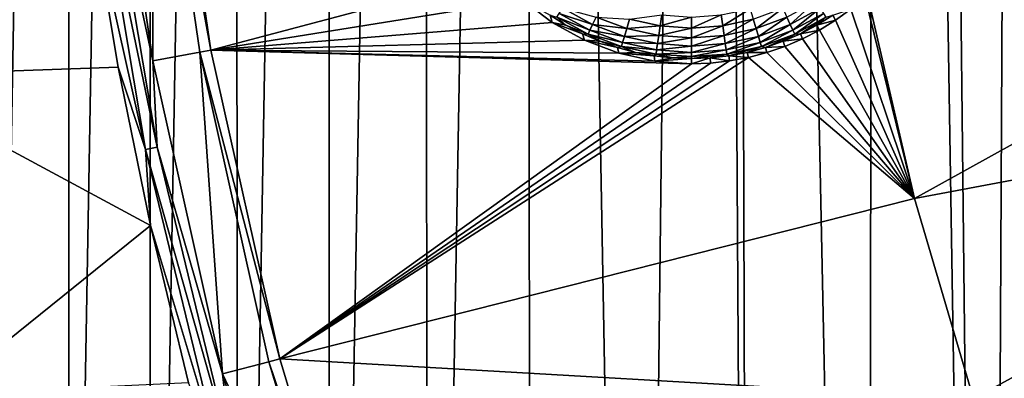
# Model space of a CAD drawing. Header units: metres. Extents: x -24 to 72, y -247 to 22.
# Tile 107 of 256: x -19.93 to -15.53, y -227.96 to -226.36. Entities that reach past the tile are written whole.
import ezdxf

# ---------------------------------------------------------------- set-up
doc = ezdxf.new("R2010")
doc.units = ezdxf.units.M
doc.layers.add('solid_509589_MEDIA_SW0001', color=7, linetype='CONTINUOUS')

msp = doc.modelspace()

# ---------------------------------------------------------------- linework, layer by layer
at = {"layer": 'solid_509589_MEDIA_SW0001'}
for points in [[(-15.430191, -205.436569, 309.277649), (-15.937922, -206.42395, 309.286591), (-15.592525, -237.790375, 309.839752)], [(-15.430191, -205.436569, 309.277649), (-15.592525, -237.790375, 309.839752), (-15.026769, -238.335419, 309.858276)], [(-15.937922, -206.42395, 309.286591), (-16.094177, -206.7052, 309.288879), (-15.592525, -237.790375, 309.839752)], [(-16.094177, -206.7052, 309.288879), (-16.750237, -207.792786, 309.296631), (-16.138479, -237.225464, 309.820862)], [(-16.094177, -206.7052, 309.288879), (-16.138479, -237.225464, 309.820862), (-15.592525, -237.790375, 309.839752)], [(-16.750237, -207.792786, 309.296631), (-16.837915, -207.928116, 309.297455), (-16.663794, -236.641571, 309.801697)], [(-16.750237, -207.792786, 309.296631), (-16.663794, -236.641571, 309.801697), (-16.138479, -237.225464, 309.820862)], [(-16.837915, -207.928116, 309.297455), (-17.657221, -209.098877, 309.303192), (-17.16774, -236.039505, 309.782318)], [(-16.837915, -207.928116, 309.297455), (-17.16774, -236.039505, 309.782318), (-16.663794, -236.641571, 309.801697)], [(-17.657221, -209.098877, 309.303192), (-18.116444, -209.735931, 309.305756), (-18.10944, -234.783508, 309.743073)], [(-17.657221, -209.098877, 309.303192), (-18.10944, -234.783508, 309.743073), (-17.649803, -235.419907, 309.762756)], [(-17.657221, -209.098877, 309.303192), (-17.649803, -235.419907, 309.762756), (-17.16774, -236.039505, 309.782318)], [(-18.116444, -209.735931, 309.305756), (-18.552519, -210.388672, 309.308807), (-18.545887, -234.131348, 309.723358)], [(-18.116444, -209.735931, 309.305756), (-18.545887, -234.131348, 309.723358), (-18.10944, -234.783508, 309.743073)], [(-18.552519, -210.388672, 309.308807), (-18.965084, -211.05658, 309.312408), (-18.958691, -233.464127, 309.703644)], [(-18.552519, -210.388672, 309.308807), (-18.958691, -233.464127, 309.703644), (-18.545887, -234.131348, 309.723358)], [(-18.965084, -211.05658, 309.312408), (-19.353365, -211.73851, 309.316559), (-19.347366, -232.782669, 309.68399)], [(-18.965084, -211.05658, 309.312408), (-19.347366, -232.782669, 309.68399), (-18.958691, -233.464127, 309.703644)], [(-19.353365, -211.73851, 309.316559), (-19.71685, -212.433472, 309.321289), (-19.711376, -232.087891, 309.664459)], [(-19.353365, -211.73851, 309.316559), (-19.711376, -232.087891, 309.664459), (-19.347366, -232.782669, 309.68399)], [(-19.71685, -212.433472, 309.321289), (-20.055258, -213.1409, 309.32663), (-20.050289, -231.380676, 309.645111)], [(-19.71685, -212.433472, 309.321289), (-20.050289, -231.380676, 309.645111), (-19.711376, -232.087891, 309.664459)], [(-19.333321, -225.098526, 268.489258), (-19.337639, -226.542755, 268.513824), (-19.546778, -225.121811, 268.489014)], [(-19.333321, -225.098526, 268.489258), (-19.126459, -226.503922, 268.513794), (-19.337639, -226.542755, 268.513824)], [(-19.077293, -226.494827, 268.512939), (-19.333321, -225.098068, 268.51535), (-19.283621, -225.093048, 268.488464)], [(-19.333321, -225.098068, 268.51535), (-19.126459, -226.503464, 268.539886), (-19.333321, -225.098526, 268.489258)], [(-19.077293, -226.494827, 268.512939), (-19.126459, -226.503464, 268.539886), (-19.333321, -225.098068, 268.51535)], [(-19.126459, -226.503464, 268.539886), (-19.126459, -226.503922, 268.513794), (-19.333321, -225.098526, 268.489258)], [(-19.077293, -226.494827, 268.512939), (-19.283621, -225.093048, 268.488464), (-17.797153, -226.154602, 268.528992)], [(-19.553196, -225.529572, 268.50119), (-19.546778, -225.121811, 268.489014), (-19.337639, -226.542755, 268.513824)], [(-20.591997, -226.610184, 269.262085), (-20.796488, -225.166122, 269.236877), (-19.611509, -225.856522, 268.5466)], [(-19.606077, -225.536224, 268.516418), (-19.370596, -226.94046, 268.540924), (-19.611509, -225.856522, 268.5466)], [(-19.606077, -225.536224, 268.516418), (-19.553196, -225.529572, 268.50119), (-19.318352, -226.930023, 268.525635)], [(-19.606077, -225.536224, 268.516418), (-19.318352, -226.930023, 268.525635), (-19.370596, -226.94046, 268.540924)], [(-19.318352, -226.930023, 268.525635), (-19.553196, -225.529572, 268.50119), (-19.337639, -226.542755, 268.513824)], [(-15.926888, -227.158554, 268.612732), (-16.138294, -226.248459, 268.596893), (-13.26651, -225.683609, 268.818665)], [(-15.926888, -227.158554, 268.612732), (-13.26651, -225.683609, 268.818665), (-13.04058, -226.616638, 268.834961)], [(-20.591997, -226.610184, 269.262085), (-19.611509, -225.856522, 268.5466), (-19.493013, -226.57077, 268.559082)], [(-19.370596, -226.94046, 268.540924), (-19.493013, -226.57077, 268.559082), (-19.611509, -225.856522, 268.5466)], [(-19.077293, -226.494827, 268.512939), (-17.797153, -226.154602, 268.528992), (-17.681061, -226.2715, 268.533661)], [(-15.926888, -227.158554, 268.612732), (-16.212046, -226.311127, 268.593414), (-16.148159, -226.257477, 268.596436)], [(-15.926888, -227.158554, 268.612732), (-16.148159, -226.257477, 268.596436), (-16.138294, -226.248459, 268.596893)], [(-19.077293, -226.494827, 268.512939), (-17.681061, -226.2715, 268.533661), (-17.549427, -226.370682, 268.538727)], [(-17.549427, -226.370682, 268.538727), (-17.681061, -226.2715, 268.533661), (-17.559172, -226.337616, 268.234009)], [(-17.501816, -226.307602, 268.079498), (-17.368448, -226.380417, 268.08078), (-17.517559, -226.331268, 268.127289)], [(-17.352926, -226.347153, 268.039001), (-17.368448, -226.380417, 268.08078), (-17.501816, -226.307602, 268.079498)], [(-16.793163, -226.337463, 267.980408), (-16.663006, -226.309143, 267.979919), (-16.786081, -226.386276, 268.006104)], [(-16.663006, -226.309143, 267.979919), (-16.648987, -226.356445, 268.005554), (-16.786081, -226.386276, 268.006104)], [(-16.648987, -226.356445, 268.005554), (-16.517532, -226.307434, 268.0047), (-16.636499, -226.398392, 268.039886)], [(-16.517532, -226.307434, 268.0047), (-16.499121, -226.347153, 268.039001), (-16.636499, -226.398392, 268.039886)], [(-16.499121, -226.347153, 268.039001), (-16.370432, -226.276901, 268.037781), (-16.483599, -226.380417, 268.08078)], [(-16.370432, -226.276901, 268.037781), (-16.350231, -226.307602, 268.079498), (-16.483599, -226.380417, 268.08078)], [(-16.483599, -226.380417, 268.08078), (-16.350231, -226.307602, 268.079498), (-16.471502, -226.406082, 268.128601)], [(-16.350231, -226.307602, 268.079498), (-16.334488, -226.331268, 268.127289), (-16.471502, -226.406082, 268.128601)], [(-17.528305, -226.347076, 268.179504), (-17.488003, -226.382339, 268.234802), (-17.559172, -226.337616, 268.234009)], [(-17.549427, -226.370682, 268.538727), (-17.559172, -226.337616, 268.234009), (-17.488003, -226.382339, 268.234802)], [(-17.517559, -226.331268, 268.127289), (-17.380545, -226.406082, 268.128601), (-17.528305, -226.347076, 268.179504)], [(-17.528305, -226.347076, 268.179504), (-17.388802, -226.423248, 268.180847), (-17.488003, -226.382339, 268.234802)], [(-17.380545, -226.406082, 268.128601), (-17.388802, -226.423248, 268.180847), (-17.528305, -226.347076, 268.179504)], [(-17.368448, -226.380417, 268.08078), (-17.380545, -226.406082, 268.128601), (-17.517559, -226.331268, 268.127289)], [(-17.352926, -226.347153, 268.039001), (-17.215548, -226.398392, 268.039886), (-17.368448, -226.380417, 268.08078)], [(-17.20306, -226.356445, 268.005554), (-17.215548, -226.398392, 268.039886), (-17.352926, -226.347153, 268.039001)], [(-17.058886, -226.337463, 267.980408), (-17.065966, -226.386276, 268.006104), (-17.20306, -226.356445, 268.005554)], [(-17.058886, -226.337463, 267.980408), (-16.926023, -226.346954, 267.98056), (-17.065966, -226.386276, 268.006104)], [(-17.065966, -226.386276, 268.006104), (-16.926023, -226.346954, 267.98056), (-16.926023, -226.396271, 268.006256)], [(-16.793163, -226.337463, 267.980408), (-16.786081, -226.386276, 268.006104), (-16.926023, -226.396271, 268.006256)], [(-16.793163, -226.337463, 267.980408), (-16.926023, -226.396271, 268.006256), (-16.926023, -226.346954, 267.98056)], [(-16.636499, -226.398392, 268.039886), (-16.499121, -226.347153, 268.039001), (-16.625973, -226.433517, 268.081696)], [(-16.499121, -226.347153, 268.039001), (-16.483599, -226.380417, 268.08078), (-16.625973, -226.433517, 268.081696)], [(-16.471502, -226.406082, 268.128601), (-16.334488, -226.331268, 268.127289), (-16.463245, -226.423248, 268.180847)], [(-16.334488, -226.331268, 268.127289), (-16.323742, -226.347076, 268.179504), (-16.463245, -226.423248, 268.180847)], [(-16.463245, -226.423248, 268.180847), (-16.323742, -226.347076, 268.179504), (-16.438356, -226.4216, 268.235474)], [(-16.323742, -226.347076, 268.179504), (-16.364044, -226.382339, 268.234802), (-16.438356, -226.4216, 268.235474)], [(-16.323742, -226.347076, 268.179504), (-16.292875, -226.337616, 268.234009), (-16.364044, -226.382339, 268.234802)], [(-16.280378, -226.360535, 268.59024), (-16.364044, -226.382339, 268.234802), (-16.292875, -226.337616, 268.234009)], [(-16.212046, -226.311127, 268.593414), (-16.280378, -226.360535, 268.59024), (-16.292875, -226.337616, 268.234009)], [(-15.926888, -227.158554, 268.612732), (-16.280378, -226.360535, 268.59024), (-16.212046, -226.311127, 268.593414)], [(-19.077293, -226.494827, 268.512939), (-17.549427, -226.370682, 268.538727), (-17.404926, -226.450119, 268.544189)], [(-17.549427, -226.370682, 268.538727), (-17.488003, -226.382339, 268.234802), (-17.413691, -226.4216, 268.235474)], [(-17.404926, -226.450119, 268.544189), (-17.549427, -226.370682, 268.538727), (-17.413691, -226.4216, 268.235474)], [(-17.388802, -226.423248, 268.180847), (-17.413691, -226.4216, 268.235474), (-17.488003, -226.382339, 268.234802)], [(-17.368448, -226.380417, 268.08078), (-17.226074, -226.433517, 268.081696), (-17.380545, -226.406082, 268.128601)], [(-17.215548, -226.398392, 268.039886), (-17.226074, -226.433517, 268.081696), (-17.368448, -226.380417, 268.08078)], [(-17.215548, -226.398392, 268.039886), (-17.072275, -226.42955, 268.040436), (-17.226074, -226.433517, 268.081696)], [(-17.20306, -226.356445, 268.005554), (-17.065966, -226.386276, 268.006104), (-17.215548, -226.398392, 268.039886)], [(-17.065966, -226.386276, 268.006104), (-17.072275, -226.42955, 268.040436), (-17.215548, -226.398392, 268.039886)], [(-17.065966, -226.386276, 268.006104), (-16.926023, -226.396271, 268.006256), (-17.072275, -226.42955, 268.040436)], [(-17.072275, -226.42955, 268.040436), (-16.926023, -226.396271, 268.006256), (-16.926023, -226.440002, 268.040619)], [(-16.786081, -226.386276, 268.006104), (-16.779774, -226.42955, 268.040436), (-16.926023, -226.440002, 268.040619)], [(-16.786081, -226.386276, 268.006104), (-16.926023, -226.440002, 268.040619), (-16.926023, -226.396271, 268.006256)], [(-16.786081, -226.386276, 268.006104), (-16.648987, -226.356445, 268.005554), (-16.779774, -226.42955, 268.040436)], [(-16.648987, -226.356445, 268.005554), (-16.636499, -226.398392, 268.039886), (-16.779774, -226.42955, 268.040436)], [(-16.779774, -226.42955, 268.040436), (-16.636499, -226.398392, 268.039886), (-16.774456, -226.465805, 268.082245)], [(-16.636499, -226.398392, 268.039886), (-16.625973, -226.433517, 268.081696), (-16.774456, -226.465805, 268.082245)], [(-16.625973, -226.433517, 268.081696), (-16.483599, -226.380417, 268.08078), (-16.617769, -226.460617, 268.129547)], [(-16.483599, -226.380417, 268.08078), (-16.471502, -226.406082, 268.128601), (-16.617769, -226.460617, 268.129547)], [(-16.352732, -226.405182, 268.586914), (-16.438356, -226.4216, 268.235474), (-16.364044, -226.382339, 268.234802)], [(-16.280378, -226.360535, 268.59024), (-16.352732, -226.405182, 268.586914), (-16.364044, -226.382339, 268.234802)], [(-15.926888, -227.158554, 268.612732), (-16.352732, -226.405182, 268.586914), (-16.280378, -226.360535, 268.59024)], [(-17.388802, -226.423248, 268.180847), (-17.336653, -226.455215, 268.236053), (-17.413691, -226.4216, 268.235474)], [(-17.404926, -226.450119, 268.544189), (-17.413691, -226.4216, 268.235474), (-17.336653, -226.455215, 268.236053)], [(-17.380545, -226.406082, 268.128601), (-17.234278, -226.460617, 268.129547), (-17.388802, -226.423248, 268.180847)], [(-17.388802, -226.423248, 268.180847), (-17.239878, -226.47879, 268.181793), (-17.336653, -226.455215, 268.236053)], [(-17.234278, -226.460617, 268.129547), (-17.239878, -226.47879, 268.181793), (-17.388802, -226.423248, 268.180847)], [(-17.226074, -226.433517, 268.081696), (-17.234278, -226.460617, 268.129547), (-17.380545, -226.406082, 268.128601)], [(-17.226074, -226.433517, 268.081696), (-17.077591, -226.465805, 268.082245), (-17.234278, -226.460617, 268.129547)], [(-17.072275, -226.42955, 268.040436), (-17.077591, -226.465805, 268.082245), (-17.226074, -226.433517, 268.081696)], [(-17.072275, -226.42955, 268.040436), (-16.926023, -226.440002, 268.040619), (-17.077591, -226.465805, 268.082245)], [(-17.077591, -226.465805, 268.082245), (-16.926023, -226.440002, 268.040619), (-16.926023, -226.476639, 268.082458)], [(-16.779774, -226.42955, 268.040436), (-16.774456, -226.465805, 268.082245), (-16.926023, -226.476639, 268.082458)], [(-16.779774, -226.42955, 268.040436), (-16.926023, -226.476639, 268.082458), (-16.926023, -226.440002, 268.040619)], [(-16.774456, -226.465805, 268.082245), (-16.625973, -226.433517, 268.081696), (-16.770311, -226.493805, 268.130127)], [(-16.625973, -226.433517, 268.081696), (-16.617769, -226.460617, 268.129547), (-16.770311, -226.493805, 268.130127)], [(-16.617769, -226.460617, 268.129547), (-16.471502, -226.406082, 268.128601), (-16.612169, -226.47879, 268.181793)], [(-16.471502, -226.406082, 268.128601), (-16.463245, -226.423248, 268.180847), (-16.612169, -226.47879, 268.181793)], [(-16.612169, -226.47879, 268.181793), (-16.463245, -226.423248, 268.180847), (-16.59473, -226.482971, 268.236542)], [(-16.463245, -226.423248, 268.180847), (-16.515396, -226.455215, 268.236053), (-16.59473, -226.482971, 268.236542)], [(-16.463245, -226.423248, 268.180847), (-16.438356, -226.4216, 268.235474), (-16.515396, -226.455215, 268.236053)], [(-16.428642, -226.444595, 268.583496), (-16.515396, -226.455215, 268.236053), (-16.438356, -226.4216, 268.235474)], [(-16.352732, -226.405182, 268.586914), (-16.428642, -226.444595, 268.583496), (-16.438356, -226.4216, 268.235474)], [(-15.926888, -227.158554, 268.612732), (-16.428642, -226.444595, 268.583496), (-16.352732, -226.405182, 268.586914)], [(-19.077293, -226.494827, 268.512939), (-17.404926, -226.450119, 268.544189), (-17.25054, -226.508133, 268.549988)], [(-17.404926, -226.450119, 268.544189), (-17.336653, -226.455215, 268.236053), (-17.257317, -226.482971, 268.236542)], [(-17.25054, -226.508133, 268.549988), (-17.404926, -226.450119, 268.544189), (-17.257317, -226.482971, 268.236542)], [(-17.239878, -226.47879, 268.181793), (-17.257317, -226.482971, 268.236542), (-17.336653, -226.455215, 268.236053)], [(-17.239878, -226.47879, 268.181793), (-17.176128, -226.504715, 268.236938), (-17.257317, -226.482971, 268.236542)], [(-17.25054, -226.508133, 268.549988), (-17.257317, -226.482971, 268.236542), (-17.176128, -226.504715, 268.236938)], [(-17.234278, -226.460617, 268.129547), (-17.081736, -226.493805, 268.130127), (-17.239878, -226.47879, 268.181793)], [(-17.239878, -226.47879, 268.181793), (-17.084564, -226.512558, 268.182404), (-17.176128, -226.504715, 268.236938)], [(-17.081736, -226.493805, 268.130127), (-17.084564, -226.512558, 268.182404), (-17.239878, -226.47879, 268.181793)], [(-17.077591, -226.465805, 268.082245), (-17.081736, -226.493805, 268.130127), (-17.234278, -226.460617, 268.129547)], [(-17.077591, -226.465805, 268.082245), (-16.926023, -226.476639, 268.082458), (-17.081736, -226.493805, 268.130127)], [(-17.081736, -226.493805, 268.130127), (-16.926023, -226.476639, 268.082458), (-16.926023, -226.504929, 268.13031)], [(-16.774456, -226.465805, 268.082245), (-16.770311, -226.493805, 268.130127), (-16.926023, -226.504929, 268.13031)], [(-16.774456, -226.465805, 268.082245), (-16.926023, -226.504929, 268.13031), (-16.926023, -226.476639, 268.082458)], [(-16.770311, -226.493805, 268.130127), (-16.617769, -226.460617, 268.129547), (-16.767483, -226.512558, 268.182404)], [(-16.617769, -226.460617, 268.129547), (-16.612169, -226.47879, 268.181793), (-16.767483, -226.512558, 268.182404)], [(-16.767483, -226.512558, 268.182404), (-16.612169, -226.47879, 268.181793), (-16.758507, -226.52034, 268.237183)], [(-16.612169, -226.47879, 268.181793), (-16.675919, -226.504715, 268.236938), (-16.758507, -226.52034, 268.237183)], [(-16.612169, -226.47879, 268.181793), (-16.59473, -226.482971, 268.236542), (-16.675919, -226.504715, 268.236938)], [(-16.588352, -226.506149, 268.576508), (-16.675919, -226.504715, 268.236938), (-16.59473, -226.482971, 268.236542)], [(-16.507345, -226.478333, 268.580017), (-16.59473, -226.482971, 268.236542), (-16.515396, -226.455215, 268.236053)], [(-16.507345, -226.478333, 268.580017), (-16.588352, -226.506149, 268.576508), (-16.59473, -226.482971, 268.236542)], [(-15.926888, -227.158554, 268.612732), (-16.588352, -226.506149, 268.576508), (-16.507345, -226.478333, 268.580017)], [(-16.428642, -226.444595, 268.583496), (-16.507345, -226.478333, 268.580017), (-16.515396, -226.455215, 268.236053)], [(-15.926888, -227.158554, 268.612732), (-16.507345, -226.478333, 268.580017), (-16.428642, -226.444595, 268.583496)], [(-19.126459, -226.503922, 268.513794), (-19.025314, -227.944656, 268.5383), (-19.337639, -226.542755, 268.513824)], [(-18.769186, -227.877747, 268.537079), (-19.126459, -226.503464, 268.539886), (-19.077293, -226.494827, 268.512939)], [(-19.126459, -226.503464, 268.539886), (-18.817554, -227.889954, 268.564087), (-19.126459, -226.503922, 268.513794)], [(-18.769186, -227.877747, 268.537079), (-18.817554, -227.889954, 268.564087), (-19.126459, -226.503464, 268.539886)], [(-19.126459, -226.503922, 268.513794), (-18.817554, -227.890411, 268.537994), (-19.025314, -227.944656, 268.5383)], [(-18.817554, -227.889954, 268.564087), (-18.817554, -227.890411, 268.537994), (-19.126459, -226.503922, 268.513794)], [(-19.077293, -226.494827, 268.512939), (-17.25054, -226.508133, 268.549988), (-17.089384, -226.543549, 268.556152)], [(-19.077293, -226.494827, 268.512939), (-17.089384, -226.543549, 268.556152), (-16.926023, -226.555634, 268.562561)], [(-18.769186, -227.877747, 268.537079), (-19.077293, -226.494827, 268.512939), (-16.926023, -226.555634, 268.562561)], [(-18.769186, -227.877747, 268.537079), (-16.755362, -226.543427, 268.569458), (-16.671167, -226.527878, 268.572968)], [(-18.769186, -227.877747, 268.537079), (-16.671167, -226.527878, 268.572968), (-15.926888, -227.158554, 268.612732)], [(-17.25054, -226.508133, 268.549988), (-17.176128, -226.504715, 268.236938), (-17.093542, -226.52034, 268.237183)], [(-17.089384, -226.543549, 268.556152), (-17.25054, -226.508133, 268.549988), (-17.093542, -226.52034, 268.237183)], [(-17.084564, -226.512558, 268.182404), (-17.093542, -226.52034, 268.237183), (-17.176128, -226.504715, 268.236938)], [(-17.084564, -226.512558, 268.182404), (-17.010017, -226.529755, 268.237366), (-17.093542, -226.52034, 268.237183)], [(-17.089384, -226.543549, 268.556152), (-17.093542, -226.52034, 268.237183), (-17.010017, -226.529755, 268.237366)], [(-17.089384, -226.543549, 268.556152), (-17.010017, -226.529755, 268.237366), (-16.926023, -226.532898, 268.237427)], [(-17.081736, -226.493805, 268.130127), (-16.926023, -226.504929, 268.13031), (-17.084564, -226.512558, 268.182404)], [(-17.084564, -226.512558, 268.182404), (-16.926023, -226.504929, 268.13031), (-16.926023, -226.523895, 268.182587)], [(-17.084564, -226.512558, 268.182404), (-16.926023, -226.523895, 268.182587), (-17.010017, -226.529755, 268.237366)], [(-17.010017, -226.529755, 268.237366), (-16.926023, -226.523895, 268.182587), (-16.926023, -226.532898, 268.237427)], [(-16.770311, -226.493805, 268.130127), (-16.767483, -226.512558, 268.182404), (-16.926023, -226.523895, 268.182587)], [(-16.770311, -226.493805, 268.130127), (-16.926023, -226.523895, 268.182587), (-16.926023, -226.504929, 268.13031)], [(-16.767483, -226.512558, 268.182404), (-16.84203, -226.529755, 268.237366), (-16.926023, -226.532898, 268.237427)], [(-16.926023, -226.523895, 268.182587), (-16.767483, -226.512558, 268.182404), (-16.926023, -226.532898, 268.237427)], [(-16.926023, -226.555634, 268.562561), (-16.926023, -226.532898, 268.237427), (-16.84203, -226.529755, 268.237366)], [(-16.840469, -226.552689, 268.565979), (-16.926023, -226.555634, 268.562561), (-16.84203, -226.529755, 268.237366)], [(-16.767483, -226.512558, 268.182404), (-16.758507, -226.52034, 268.237183), (-16.84203, -226.529755, 268.237366)], [(-16.755362, -226.543427, 268.569458), (-16.84203, -226.529755, 268.237366), (-16.758507, -226.52034, 268.237183)], [(-16.755362, -226.543427, 268.569458), (-16.840469, -226.552689, 268.565979), (-16.84203, -226.529755, 268.237366)], [(-16.671167, -226.527878, 268.572968), (-16.758507, -226.52034, 268.237183), (-16.675919, -226.504715, 268.236938)], [(-16.671167, -226.527878, 268.572968), (-16.755362, -226.543427, 268.569458), (-16.758507, -226.52034, 268.237183)], [(-16.588352, -226.506149, 268.576508), (-16.671167, -226.527878, 268.572968), (-16.675919, -226.504715, 268.236938)], [(-15.926888, -227.158554, 268.612732), (-16.671167, -226.527878, 268.572968), (-16.588352, -226.506149, 268.576508)], [(-20.591997, -226.610184, 269.262085), (-19.493013, -226.57077, 268.559082), (-19.348505, -227.280212, 268.571472)], [(-19.370596, -226.94046, 268.540924), (-19.348505, -227.280212, 268.571472), (-19.493013, -226.57077, 268.559082)], [(-19.318352, -226.930023, 268.525635), (-19.337639, -226.542755, 268.513824), (-19.025314, -227.944656, 268.5383)], [(-18.769186, -227.877747, 268.537079), (-16.840469, -226.552689, 268.565979), (-16.755362, -226.543427, 268.569458)], [(-18.769186, -227.877747, 268.537079), (-16.926023, -226.555634, 268.562561), (-16.840469, -226.552689, 268.565979)], [(-16.926023, -226.555634, 268.562561), (-17.089384, -226.543549, 268.556152), (-16.926023, -226.532898, 268.237427)], [(-20.287327, -228.036469, 269.286957), (-20.591997, -226.610184, 269.262085), (-19.348505, -227.280212, 268.571472)], [(-15.663407, -228.055771, 268.628418), (-15.926888, -227.158554, 268.612732), (-13.04058, -226.616638, 268.834961)], [(-15.663407, -228.055771, 268.628418), (-13.04058, -226.616638, 268.834961), (-12.749098, -227.531326, 268.850922)], [(-19.370596, -226.94046, 268.540924), (-19.318352, -226.930023, 268.525635), (-18.983307, -228.309921, 268.549713)], [(-19.370596, -226.94046, 268.540924), (-19.034645, -228.324097, 268.565063), (-19.348505, -227.280212, 268.571472)], [(-19.370596, -226.94046, 268.540924), (-18.983307, -228.309921, 268.549713), (-19.034645, -228.324097, 268.565063)], [(-18.983307, -228.309921, 268.549713), (-19.318352, -226.930023, 268.525635), (-19.025314, -227.944656, 268.5383)], [(-18.769186, -227.877747, 268.537079), (-15.926888, -227.158554, 268.612732), (-15.663407, -228.055771, 268.628418)], [(-20.287327, -228.036469, 269.286957), (-19.348505, -227.280212, 268.571472), (-19.178179, -227.983902, 268.58374)], [(-19.034645, -228.324097, 268.565063), (-19.178179, -227.983902, 268.58374), (-19.348505, -227.280212, 268.571472)], [(-15.348898, -228.934937, 268.643799), (-15.663407, -228.055771, 268.628418), (-12.749098, -227.531326, 268.850922)], [(-18.817554, -227.890411, 268.537994), (-18.408258, -229.250641, 268.561737), (-19.025314, -227.944656, 268.5383)], [(-18.360947, -229.234482, 268.56076), (-18.817554, -227.889954, 268.564087), (-18.769186, -227.877747, 268.537079)], [(-18.817554, -227.889954, 268.564087), (-18.408258, -229.250198, 268.58783), (-18.817554, -227.890411, 268.537994)], [(-18.360947, -229.234482, 268.56076), (-18.408258, -229.250198, 268.58783), (-18.817554, -227.889954, 268.564087)], [(-18.408258, -229.250198, 268.58783), (-18.408258, -229.250641, 268.561737), (-18.817554, -227.890411, 268.537994)], [(-18.360947, -229.234482, 268.56076), (-18.769186, -227.877747, 268.537079), (-15.663407, -228.055771, 268.628418)], [(-18.983307, -228.309921, 268.549713), (-19.025314, -227.944656, 268.5383), (-18.611469, -229.320007, 268.562286)], [(-18.408258, -229.250641, 268.561737), (-18.611469, -229.320007, 268.562286), (-19.025314, -227.944656, 268.5383)]]:
    msp.add_3dface(points, dxfattribs=at)

doc.saveas('drawing.dxf')
